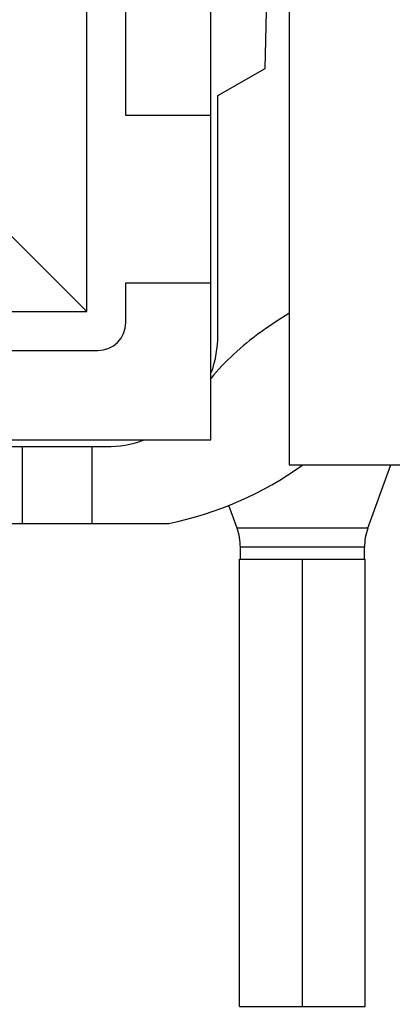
# Model space of a CAD drawing. Header units: millimetres. Extents: x 0 to 1189, y 0 to 841.
# Tile 36 of 166: x 517 to 528, y 290 to 318. Entities that reach past the tile are written whole.
import ezdxf

# ---------------------------------------------------------------- set-up
doc = ezdxf.new("R2010")
doc.units = ezdxf.units.MM
doc.header["$LTSCALE"] = 65.395
doc.linetypes.add('CENTER', pattern=[0.6, 0.375, -0.075, 0.075, -0.075])
for name, color, linetype in [('1907_060000_TLKGS_KGS_V_ABL933', 7, 'CONTINUOUS'), ('1907_062000_TLKGS_KGS_TL_V_ABL1134', 7, 'CONTINUOUS'), ('1907_153200_27_ABL1073', 7, 'CONTINUOUS'), ('1907_153200_27_T7_PBL1122', 7, 'CONTINUOUS'), ('1907_723600_04_SIMPLE1_T1_X_PBL1138', 7, 'CONTINUOUS'), ('1907_723600_04_SIMPLE1_X_ABL1137', 7, 'CONTINUOUS'), ('1907_724700_09_SIMPLE1_A_ABL1169', 7, 'CONTINUOUS'), ('1907_724700_09_SIMPLE1_T1_A_PBL1170', 7, 'CONTINUOUS'), ('1907_728000_25_SIMPLE1_T1_X_PBL1172', 7, 'CONTINUOUS'), ('1907_728000_25_SIMPLE1_X_ABL1171', 7, 'CONTINUOUS'), ('1997_000000_TLKGS_MARKETING_ABL917', 7, 'CONTINUOUS'), ('9M32C_GENSET_KPL_VERROHRUNG_ABL876', 7, 'CONTINUOUS'), ('D2616-2-K-139_7-4_0-88_9-3_2_PBL1166', 7, 'CONTINUOUS'), ('links_21_VBL869', 7, 'CONTINUOUS')]:
    doc.layers.add(name, color=color, linetype=linetype)

# ---------------------------------------------------------------- blocks, each defined once
blk = doc.blocks.new('1907_153200_27_T7_PBL1122', base_point=(525.465, 296.315))
at = {"layer": '1907_153200_27_T7_PBL1122', "color": 7, "linetype": 'Continuous'}
for p, q in [((523.665, 302.735), (527.265, 302.735)), ((523.665, 289.895), (523.665, 302.735)), ((527.265, 289.895), (527.265, 302.735)), ((523.665, 289.895), (527.265, 289.895))]:
    blk.add_line(p, q, dxfattribs=at)
at = {"layer": '1907_153200_27_T7_PBL1122', "color": 2, "linetype": 'CENTER'}
blk.add_line((525.465, 289.895), (525.465, 302.735), dxfattribs=at)
blk = doc.blocks.new('D2616-2-K-139_7-4_0-88_9-3_2_PBL1166', base_point=(525.677, 304.086))
at = {"layer": 'D2616-2-K-139_7-4_0-88_9-3_2_PBL1166', "color": 7, "linetype": 'Continuous'}
for p, q in [((527.34, 303.62), (528.001, 305.436)), ((523.591, 303.62), (523.353, 304.274)), ((523.687, 302.735), (523.687, 303.073)), ((527.243, 302.735), (527.243, 303.073))]:
    blk.add_line(p, q, dxfattribs=at)
at = {"layer": 'D2616-2-K-139_7-4_0-88_9-3_2_PBL1166', "color": 9, "linetype": 'Continuous'}
for p, q in [((527.34, 303.62), (523.591, 303.62)), ((527.243, 303.073), (523.687, 303.073))]:
    blk.add_line(p, q, dxfattribs=at)
at = {"layer": 'D2616-2-K-139_7-4_0-88_9-3_2_PBL1166', "color": 7, "linetype": 'Continuous'}
for centre, start, end in [((522.087, 303.073), 0, 20), ((528.843, 303.073), 160, 180)]:
    blk.add_arc(centre, 1.6, start, end, dxfattribs=at)
blk = doc.blocks.new('1907_153200_27_ABL1073', base_point=(513.273, 288.846))
at = {"layer": '1907_153200_27_T7_PBL1122'}
blk.add_blockref('1907_153200_27_T7_PBL1122', (525.465, 296.315), dxfattribs=at)
at = {"layer": 'D2616-2-K-139_7-4_0-88_9-3_2_PBL1166'}
blk.add_blockref('D2616-2-K-139_7-4_0-88_9-3_2_PBL1166', (525.677, 304.086), dxfattribs=at)
blk = doc.blocks.new('9M32C_GENSET_KPL_VERROHRUNG_ABL876', base_point=(486.513, 287.856))
at = {"layer": '1907_153200_27_ABL1073'}
blk.add_blockref('1907_153200_27_ABL1073', (513.273, 288.846), dxfattribs=at)
blk = doc.blocks.new('1907_723600_04_SIMPLE1_T1_X_PBL1138', base_point=(498.127, 323.356))
at = {"layer": '1907_723600_04_SIMPLE1_T1_X_PBL1138', "color": 7, "linetype": 'Continuous'}
for p, q in [((524.394, 316.807), (524.549, 323.556)), ((523.042, 316.027), (524.394, 316.807)), ((523.042, 309.157), (523.042, 316.027)), ((497.045, 305.959), (519.845, 305.959)), ((517.445, 303.756), (517.445, 305.959)), ((519.445, 303.756), (519.445, 305.959)), ((508.445, 303.756), (521.635, 303.756))]:
    blk.add_line(p, q, dxfattribs=at)
for centre, radius, start, end in [((531.292, 299.559), 11.961, 121.297, 126.1438), ((528.955, 302.758), 8, 126.1438, 139.8442), ((519.845, 309.156), 3.197, 340.6301, 0.0261), ((519.845, 309.156), 3.197, 270, 289.3727), ((519.645, 313.556), 10, 281.4785, 305.6856)]:
    blk.add_arc(centre, radius, start, end, dxfattribs=at)
blk = doc.blocks.new('1907_723600_04_SIMPLE1_X_ABL1137', base_point=(498.127, 323.356))
at = {"layer": '1907_723600_04_SIMPLE1_T1_X_PBL1138'}
blk.add_blockref('1907_723600_04_SIMPLE1_T1_X_PBL1138', (498.127, 323.356), dxfattribs=at)
blk = doc.blocks.new('1907_724700_09_SIMPLE1_T1_A_PBL1170', base_point=(537.379, 332.166))
at = {"layer": '1907_724700_09_SIMPLE1_T1_A_PBL1170', "color": 7, "linetype": 'Continuous'}
for p, q in [((525.081, 339.8), (525.081, 305.436)), ((525.081, 305.436), (540.701, 305.436))]:
    blk.add_line(p, q, dxfattribs=at)
blk = doc.blocks.new('1907_724700_09_SIMPLE1_A_ABL1169', base_point=(537.379, 332.166))
at = {"layer": '1907_724700_09_SIMPLE1_T1_A_PBL1170'}
blk.add_blockref('1907_724700_09_SIMPLE1_T1_A_PBL1170', (537.379, 332.166), dxfattribs=at)
blk = doc.blocks.new('1907_728000_25_SIMPLE1_T1_X_PBL1172', base_point=(508.445, 323.556))
at = {"layer": '1907_728000_25_SIMPLE1_T1_X_PBL1172', "color": 7, "linetype": 'Continuous'}
for p, q in [((522.845, 306.156), (522.845, 340.956)), ((519.286, 309.834), (519.286, 337.277)), ((520.405, 315.456), (520.405, 331.656)), ((522.845, 315.456), (520.405, 315.456)), ((519.286, 309.834), (516.889, 312.232)), ((520.405, 310.656), (522.845, 310.656)), ((520.405, 309.516), (520.405, 310.656)), ((499.724, 309.834), (519.286, 309.834)), ((499.205, 308.716), (519.605, 308.716)), ((494.045, 306.156), (522.845, 306.156))]:
    blk.add_line(p, q, dxfattribs=at)
blk.add_arc((519.605, 309.516), 0.8, 270, 360, dxfattribs=at)
blk = doc.blocks.new('1907_728000_25_SIMPLE1_X_ABL1171', base_point=(508.445, 323.556))
at = {"layer": '1907_728000_25_SIMPLE1_T1_X_PBL1172'}
blk.add_blockref('1907_728000_25_SIMPLE1_T1_X_PBL1172', (508.445, 323.556), dxfattribs=at)
blk = doc.blocks.new('1907_062000_TLKGS_KGS_TL_V_ABL1134', base_point=(510.524, 346.417))
at = {"layer": '1907_723600_04_SIMPLE1_X_ABL1137'}
blk.add_blockref('1907_723600_04_SIMPLE1_X_ABL1137', (498.127, 323.356), dxfattribs=at)
at = {"layer": '1907_724700_09_SIMPLE1_A_ABL1169'}
blk.add_blockref('1907_724700_09_SIMPLE1_A_ABL1169', (537.379, 332.166), dxfattribs=at)
at = {"layer": '1907_728000_25_SIMPLE1_X_ABL1171'}
blk.add_blockref('1907_728000_25_SIMPLE1_X_ABL1171', (508.445, 323.556), dxfattribs=at)
blk = doc.blocks.new('1907_060000_TLKGS_KGS_V_ABL933', base_point=(510.305, 323.637))
at = {"layer": '1907_062000_TLKGS_KGS_TL_V_ABL1134'}
blk.add_blockref('1907_062000_TLKGS_KGS_TL_V_ABL1134', (510.524, 346.417), dxfattribs=at)
blk = doc.blocks.new('1997_000000_TLKGS_MARKETING_ABL917', base_point=(404.365, 321.797))
at = {"layer": '1907_060000_TLKGS_KGS_V_ABL933'}
blk.add_blockref('1907_060000_TLKGS_KGS_V_ABL933', (510.305, 323.637), dxfattribs=at)
blk = doc.blocks.new('LINKS_21_VBL869', base_point=(326.355, 308.656))
at = {"layer": '1997_000000_TLKGS_MARKETING_ABL917'}
blk.add_blockref('1997_000000_TLKGS_MARKETING_ABL917', (404.365, 321.797), dxfattribs=at)
at = {"layer": '9M32C_GENSET_KPL_VERROHRUNG_ABL876'}
blk.add_blockref('9M32C_GENSET_KPL_VERROHRUNG_ABL876', (486.513, 287.856), dxfattribs=at)

msp = doc.modelspace()

# ---------------------------------------------------------------- block references
at = {"layer": 'links_21_VBL869'}
msp.add_blockref('LINKS_21_VBL869', (326.35473, 308.65582), dxfattribs=at)

doc.saveas('drawing.dxf')
